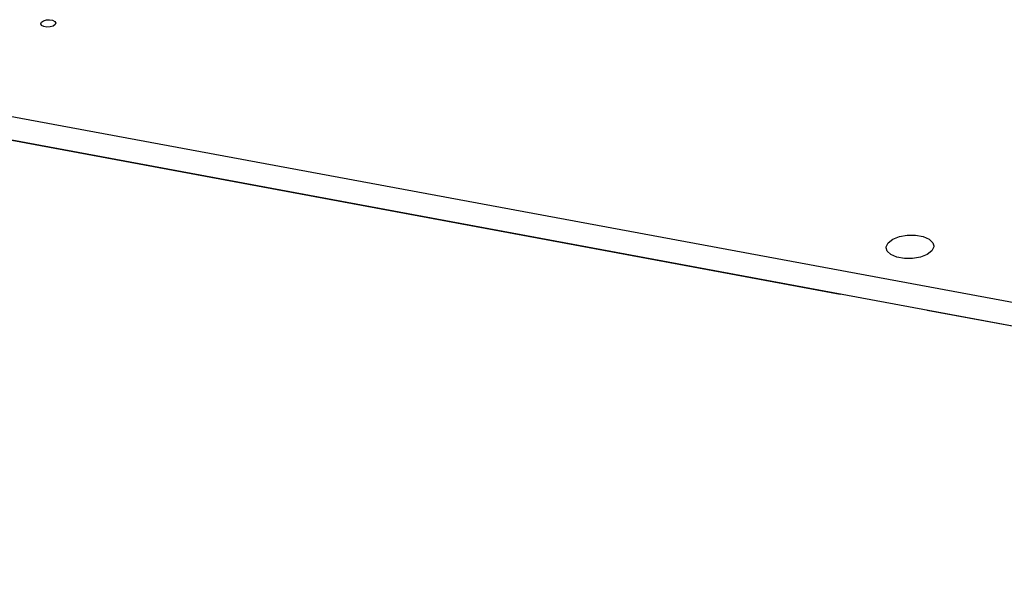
# Model space of a CAD drawing. Extents: x 0 to 1189, y 0 to 841.
# Tile 3 of 27: x 411 to 556, y 342 to 424. Entities that reach past the tile are written whole.
import ezdxf

# ---------------------------------------------------------------- set-up
doc = ezdxf.new("R2010")
doc.units = 0
doc.header["$LTSCALE"] = 65.395
doc.layers.get('0').update_dxf_attribs({"linetype": 'CONTINUOUS'})

msp = doc.modelspace()

# ---------------------------------------------------------------- linework, layer by layer
at = {"color": 6, "linetype": 'CONTINUOUS'}
for p, q in [((414.12, 423.84), (414.21, 424.07)), ((414.21, 424.07), (414.51, 424.28)), ((416.23, 423.7), (415.93, 423.49)), ((416.32, 423.93), (416.23, 423.7)), ((396.28, 409.19), (531.89, 384.03)), ((544.71, 381.66), (688.74, 354.93))]:
    msp.add_line(p, q, dxfattribs=at)
at = {"color": 7, "linetype": 'CONTINUOUS'}
for p, q in [((756.49, 345.8), (372.15, 417.11)), ((756.64, 342.33), (372.3, 413.63))]:
    msp.add_line(p, q, dxfattribs=at)
at = {"color": 6, "linetype": 'CONTINUOUS'}
for points in [[(415.93, 423.49), (415.5, 423.37), (415.02, 423.34), (414.57, 423.42), (414.25, 423.59), (414.12, 423.84)], [(414.51, 424.28), (414.94, 424.4), (415.42, 424.43), (415.86, 424.35), (416.18, 424.18), (416.32, 423.93)], [(538.96, 391.57), (539.64, 392.1), (540.62, 392.49), (541.77, 392.69), (542.98, 392.69), (544.09, 392.49), (544.97, 392.11), (545.52, 391.59), (545.66, 391.13)], [(538.67, 390.83), (538.68, 390.97), (538.96, 391.57)], [(545.37, 390.38), (544.69, 389.86), (543.71, 389.47), (542.56, 389.27), (541.35, 389.26), (540.24, 389.47), (539.36, 389.85), (538.82, 390.37), (538.67, 390.83)], [(545.66, 391.13), (545.66, 390.99), (545.37, 390.38)]]:
    msp.add_lwpolyline(points, dxfattribs=at)

doc.saveas('drawing.dxf')
